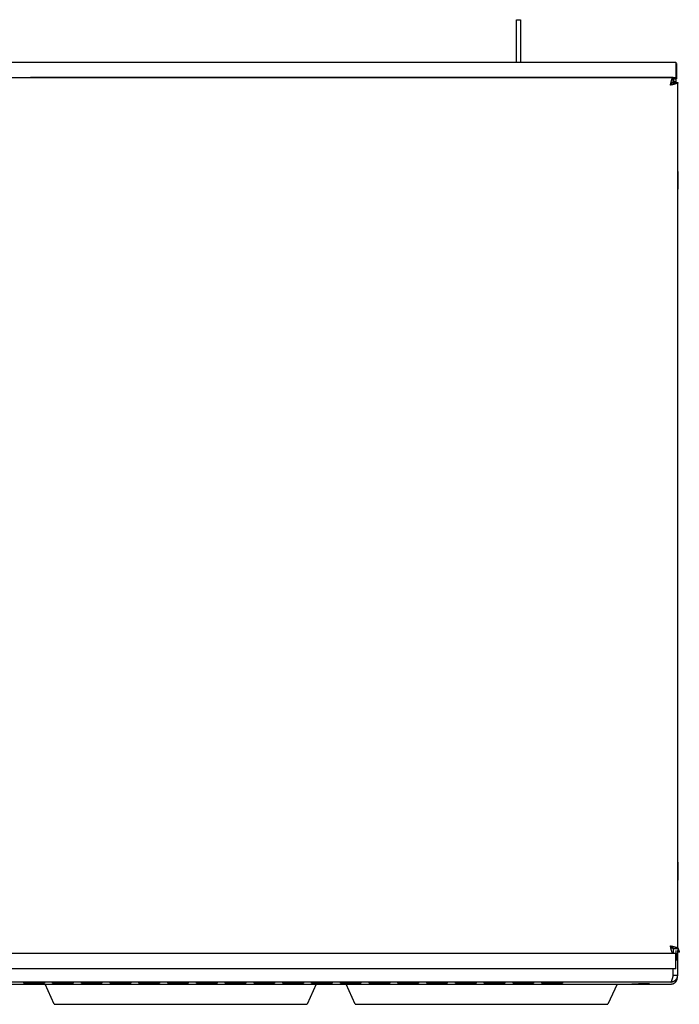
# Model space of a CAD drawing. Extents: x 4 to 119, y 2 to 81.
# Tile 27 of 28: x 11.49 to 19.51, y 60.3 to 72.27. Entities that reach past the tile are written whole.
import ezdxf

# ---------------------------------------------------------------- set-up
doc = ezdxf.new("R2010")
doc.units = 0
doc.layers.add('BODY', color=3, linetype='CONTINUOUS')

msp = doc.modelspace()

# ---------------------------------------------------------------- linework, layer by layer
at = {"layer": 'BODY', "linetype": 'CONTINUOUS'}
for p, q in [((17.534, 71.753), (17.534, 72.27)), ((17.534, 72.27), (17.584, 72.27)), ((17.584, 72.27), (17.584, 71.753)), ((3.772, 71.753), (19.472, 71.753)), ((19.472, 71.753), (19.472, 71.752)), ((19.472, 71.753), (19.472, 71.565)), ((19.472, 71.752), (19.472, 71.565)), ((19.481, 71.737), (19.472, 71.737)), ((19.472, 71.737), (19.472, 71.55)), ((19.481, 71.737), (19.481, 71.55)), ((3.772, 71.565), (19.472, 71.565)), ((19.437, 71.565), (11.622, 71.565)), ((19.422, 71.5), (19.42, 71.5)), ((19.421, 71.505), (19.437, 71.505)), ((19.422, 71.483), (19.422, 71.5)), ((19.437, 71.565), (19.437, 71.505)), ((19.437, 71.565), (19.437, 71.565)), ((19.437, 71.505), (19.437, 71.565)), ((19.437, 71.55), (19.472, 71.55)), ((19.437, 71.505), (19.437, 71.49)), ((19.437, 71.505), (19.437, 71.505)), ((19.437, 71.505), (19.497, 71.505)), ((19.472, 71.565), (19.472, 71.565)), ((19.472, 71.55), (19.481, 71.55)), ((19.472, 71.55), (19.472, 71.505)), ((19.497, 60.975), (19.497, 71.505)), ((19.497, 60.975), (19.497, 71.505)), ((19.497, 71.505), (19.497, 71.505)), ((19.406, 71.474), (19.406, 71.474)), ((19.437, 60.975), (19.437, 60.915)), ((19.437, 60.975), (19.497, 60.975)), ((19.437, 60.975), (19.488, 60.975)), ((19.472, 60.95), (19.472, 60.883)), ((19.491, 60.971), (19.487, 60.977)), ((19.491, 60.95), (19.491, 60.833)), ((19.497, 60.975), (19.497, 60.975)), ((19.472, 60.915), (3.772, 60.915)), ((19.435, 60.926), (19.441, 60.922)), ((19.472, 60.915), (19.49, 60.915)), ((19.472, 60.728), (19.472, 60.915)), ((19.472, 60.915), (19.472, 60.915)), ((19.472, 60.883), (19.472, 60.915)), ((19.49, 60.834), (19.472, 60.834)), ((19.49, 60.834), (19.49, 60.915)), ((19.49, 60.834), (19.49, 60.646)), ((19.472, 60.728), (3.772, 60.728)), ((19.44, 60.646), (19.44, 60.728)), ((19.472, 60.728), (19.472, 60.728)), ((19.49, 60.762), (19.491, 60.762)), ((19.491, 60.811), (19.491, 60.762)), ((19.49, 60.646), (19.44, 60.646)), ((19.49, 60.646), (19.49, 60.646)), ((19.49, 60.622), (19.49, 60.646)), ((19.409, 60.565), (3.835, 60.565)), ((3.835, 60.541), (19.409, 60.541)), ((11.542, 60.563), (11.542, 60.565)), ((11.542, 60.565), (11.792, 60.565)), ((11.542, 60.56), (11.542, 60.563)), ((11.542, 60.563), (11.792, 60.563)), ((11.792, 60.563), (11.542, 60.563)), ((11.542, 60.558), (11.542, 60.56)), ((11.542, 60.56), (11.792, 60.56)), ((11.792, 60.56), (11.542, 60.56)), ((11.542, 60.556), (11.542, 60.558)), ((11.542, 60.558), (11.792, 60.558)), ((11.792, 60.558), (11.542, 60.558)), ((11.542, 60.553), (11.542, 60.556)), ((11.542, 60.556), (11.792, 60.556)), ((11.792, 60.556), (11.542, 60.556)), ((11.792, 60.553), (11.542, 60.553)), ((11.792, 60.565), (11.792, 60.563)), ((11.792, 60.563), (11.792, 60.56)), ((11.792, 60.56), (11.792, 60.558)), ((11.792, 60.558), (11.792, 60.556)), ((11.792, 60.556), (11.792, 60.553)), ((11.912, 60.296), (11.801, 60.541)), ((11.892, 60.563), (11.892, 60.565)), ((11.892, 60.565), (12.142, 60.565)), ((11.892, 60.56), (11.892, 60.563)), ((11.892, 60.563), (12.142, 60.563)), ((12.142, 60.563), (11.892, 60.563)), ((11.892, 60.558), (11.892, 60.56)), ((11.892, 60.56), (12.142, 60.56)), ((12.142, 60.56), (11.892, 60.56)), ((11.892, 60.556), (11.892, 60.558)), ((11.892, 60.558), (12.142, 60.558)), ((12.142, 60.558), (11.892, 60.558)), ((11.892, 60.553), (11.892, 60.556)), ((11.892, 60.556), (12.142, 60.556)), ((12.142, 60.556), (11.892, 60.556)), ((12.142, 60.553), (11.892, 60.553)), ((12.142, 60.565), (12.142, 60.563)), ((12.142, 60.563), (12.142, 60.56)), ((12.142, 60.56), (12.142, 60.558)), ((12.142, 60.558), (12.142, 60.556)), ((12.142, 60.556), (12.142, 60.553)), ((12.242, 60.563), (12.242, 60.565)), ((12.242, 60.565), (12.492, 60.565)), ((12.242, 60.56), (12.242, 60.563)), ((12.242, 60.563), (12.492, 60.563)), ((12.492, 60.563), (12.242, 60.563)), ((12.242, 60.558), (12.242, 60.56)), ((12.242, 60.56), (12.492, 60.56)), ((12.492, 60.56), (12.242, 60.56)), ((12.242, 60.556), (12.242, 60.558)), ((12.242, 60.558), (12.492, 60.558)), ((12.492, 60.558), (12.242, 60.558)), ((12.242, 60.553), (12.242, 60.556)), ((12.242, 60.556), (12.492, 60.556)), ((12.492, 60.556), (12.242, 60.556)), ((12.492, 60.553), (12.242, 60.553)), ((12.492, 60.565), (12.492, 60.563)), ((12.492, 60.563), (12.492, 60.56)), ((12.492, 60.56), (12.492, 60.558)), ((12.492, 60.558), (12.492, 60.556)), ((12.492, 60.556), (12.492, 60.553)), ((12.592, 60.563), (12.592, 60.565)), ((12.592, 60.565), (12.842, 60.565)), ((12.592, 60.56), (12.592, 60.563)), ((12.592, 60.563), (12.842, 60.563)), ((12.842, 60.563), (12.592, 60.563)), ((12.592, 60.558), (12.592, 60.56)), ((12.592, 60.56), (12.842, 60.56)), ((12.842, 60.56), (12.592, 60.56)), ((12.592, 60.556), (12.592, 60.558)), ((12.592, 60.558), (12.842, 60.558)), ((12.842, 60.558), (12.592, 60.558)), ((12.592, 60.554), (12.592, 60.556)), ((12.592, 60.556), (12.842, 60.556)), ((12.842, 60.556), (12.592, 60.556)), ((12.842, 60.554), (12.592, 60.554)), ((12.842, 60.565), (12.842, 60.563)), ((12.842, 60.563), (12.842, 60.56)), ((12.842, 60.56), (12.842, 60.558)), ((12.842, 60.558), (12.842, 60.556)), ((12.842, 60.556), (12.842, 60.554)), ((12.942, 60.563), (12.942, 60.565)), ((12.942, 60.565), (13.192, 60.565)), ((12.942, 60.56), (12.942, 60.563)), ((12.942, 60.563), (13.192, 60.563)), ((13.192, 60.563), (12.942, 60.563)), ((12.942, 60.558), (12.942, 60.56)), ((12.942, 60.56), (13.192, 60.56)), ((13.192, 60.56), (12.942, 60.56)), ((12.942, 60.556), (12.942, 60.558)), ((12.942, 60.558), (13.192, 60.558)), ((13.192, 60.558), (12.942, 60.558)), ((12.942, 60.554), (12.942, 60.556)), ((12.942, 60.556), (13.192, 60.556)), ((13.192, 60.556), (12.942, 60.556)), ((13.192, 60.554), (12.942, 60.554)), ((13.192, 60.565), (13.192, 60.563)), ((13.192, 60.563), (13.192, 60.56)), ((13.192, 60.56), (13.192, 60.558)), ((13.192, 60.558), (13.192, 60.556)), ((13.192, 60.556), (13.192, 60.554)), ((13.292, 60.563), (13.292, 60.565)), ((13.292, 60.565), (13.542, 60.565)), ((13.292, 60.56), (13.292, 60.563)), ((13.292, 60.563), (13.542, 60.563)), ((13.542, 60.563), (13.292, 60.563)), ((13.292, 60.558), (13.292, 60.56)), ((13.292, 60.56), (13.542, 60.56)), ((13.542, 60.56), (13.292, 60.56)), ((13.292, 60.556), (13.292, 60.558)), ((13.292, 60.558), (13.542, 60.558)), ((13.542, 60.558), (13.292, 60.558)), ((13.292, 60.554), (13.292, 60.556)), ((13.292, 60.556), (13.542, 60.556)), ((13.542, 60.556), (13.292, 60.556)), ((13.542, 60.554), (13.292, 60.554)), ((13.542, 60.565), (13.542, 60.563)), ((13.542, 60.563), (13.542, 60.56)), ((13.542, 60.56), (13.542, 60.558)), ((13.542, 60.558), (13.542, 60.556)), ((13.542, 60.556), (13.542, 60.554)), ((13.642, 60.563), (13.642, 60.565)), ((13.642, 60.565), (13.892, 60.565)), ((13.642, 60.56), (13.642, 60.563)), ((13.642, 60.563), (13.892, 60.563)), ((13.892, 60.563), (13.642, 60.563)), ((13.642, 60.558), (13.642, 60.56)), ((13.642, 60.56), (13.892, 60.56)), ((13.892, 60.56), (13.642, 60.56)), ((13.642, 60.556), (13.642, 60.558)), ((13.642, 60.558), (13.892, 60.558)), ((13.892, 60.558), (13.642, 60.558)), ((13.642, 60.554), (13.642, 60.556)), ((13.642, 60.556), (13.892, 60.556)), ((13.892, 60.556), (13.642, 60.556)), ((13.892, 60.554), (13.642, 60.554)), ((13.892, 60.565), (13.892, 60.563)), ((13.892, 60.563), (13.892, 60.56)), ((13.892, 60.56), (13.892, 60.558)), ((13.892, 60.558), (13.892, 60.556)), ((13.892, 60.556), (13.892, 60.554)), ((13.992, 60.563), (13.992, 60.565)), ((13.992, 60.565), (14.242, 60.565)), ((13.992, 60.56), (13.992, 60.563)), ((13.992, 60.563), (14.242, 60.563)), ((14.242, 60.563), (13.992, 60.563)), ((13.992, 60.558), (13.992, 60.56)), ((13.992, 60.56), (14.242, 60.56)), ((14.242, 60.56), (13.992, 60.56)), ((13.992, 60.556), (13.992, 60.558)), ((13.992, 60.558), (14.242, 60.558)), ((14.242, 60.558), (13.992, 60.558)), ((13.992, 60.554), (13.992, 60.556)), ((13.992, 60.556), (14.242, 60.556)), ((14.242, 60.556), (13.992, 60.556)), ((14.242, 60.554), (13.992, 60.554)), ((14.242, 60.565), (14.242, 60.563)), ((14.242, 60.563), (14.242, 60.56)), ((14.242, 60.56), (14.242, 60.558)), ((14.242, 60.558), (14.242, 60.556)), ((14.242, 60.556), (14.242, 60.554)), ((14.342, 60.563), (14.342, 60.565)), ((14.342, 60.565), (14.592, 60.565)), ((14.342, 60.56), (14.342, 60.563)), ((14.342, 60.563), (14.592, 60.563)), ((14.592, 60.563), (14.342, 60.563)), ((14.592, 60.56), (14.342, 60.56)), ((14.342, 60.558), (14.342, 60.56)), ((14.342, 60.56), (14.592, 60.56)), ((14.342, 60.556), (14.342, 60.558)), ((14.342, 60.558), (14.592, 60.558)), ((14.592, 60.558), (14.342, 60.558)), ((14.342, 60.554), (14.342, 60.556)), ((14.342, 60.556), (14.592, 60.556)), ((14.592, 60.556), (14.342, 60.556)), ((14.592, 60.554), (14.342, 60.554)), ((14.592, 60.565), (14.592, 60.563)), ((14.592, 60.563), (14.592, 60.56)), ((14.592, 60.56), (14.592, 60.558)), ((14.592, 60.558), (14.592, 60.556)), ((14.592, 60.556), (14.592, 60.554)), ((14.692, 60.563), (14.692, 60.565)), ((14.692, 60.565), (14.942, 60.565)), ((14.692, 60.56), (14.692, 60.563)), ((14.692, 60.563), (14.942, 60.563)), ((14.942, 60.563), (14.692, 60.563)), ((14.942, 60.56), (14.692, 60.56)), ((14.692, 60.558), (14.692, 60.56)), ((14.692, 60.56), (14.942, 60.56)), ((14.692, 60.556), (14.692, 60.558)), ((14.692, 60.558), (14.942, 60.558)), ((14.942, 60.558), (14.692, 60.558)), ((14.692, 60.554), (14.692, 60.556)), ((14.692, 60.556), (14.942, 60.556)), ((14.942, 60.556), (14.692, 60.556)), ((14.942, 60.554), (14.692, 60.554)), ((14.942, 60.565), (14.942, 60.563)), ((14.942, 60.563), (14.942, 60.56)), ((14.942, 60.56), (14.942, 60.558)), ((14.942, 60.558), (14.942, 60.556)), ((14.942, 60.556), (14.942, 60.554)), ((15.097, 60.541), (14.986, 60.296)), ((15.042, 60.563), (15.042, 60.565)), ((15.042, 60.565), (15.292, 60.565)), ((15.042, 60.56), (15.042, 60.563)), ((15.042, 60.563), (15.292, 60.563)), ((15.292, 60.563), (15.042, 60.563)), ((15.292, 60.56), (15.042, 60.56)), ((15.042, 60.558), (15.042, 60.56)), ((15.042, 60.56), (15.292, 60.56)), ((15.042, 60.556), (15.042, 60.558)), ((15.042, 60.558), (15.292, 60.558)), ((15.292, 60.558), (15.042, 60.558)), ((15.042, 60.554), (15.042, 60.556)), ((15.042, 60.556), (15.292, 60.556)), ((15.292, 60.556), (15.042, 60.556)), ((15.292, 60.554), (15.042, 60.554)), ((15.292, 60.565), (15.292, 60.563)), ((15.292, 60.563), (15.292, 60.56)), ((15.292, 60.56), (15.292, 60.558)), ((15.292, 60.558), (15.292, 60.556)), ((15.292, 60.556), (15.292, 60.554)), ((15.392, 60.563), (15.392, 60.565)), ((15.392, 60.565), (15.642, 60.565)), ((15.392, 60.56), (15.392, 60.563)), ((15.392, 60.563), (15.642, 60.563)), ((15.642, 60.563), (15.392, 60.563)), ((15.642, 60.56), (15.392, 60.56)), ((15.392, 60.558), (15.392, 60.56)), ((15.392, 60.56), (15.642, 60.56)), ((15.392, 60.556), (15.392, 60.558)), ((15.392, 60.558), (15.642, 60.558)), ((15.642, 60.558), (15.392, 60.558)), ((15.392, 60.554), (15.392, 60.556)), ((15.392, 60.556), (15.642, 60.556)), ((15.642, 60.556), (15.392, 60.556)), ((15.642, 60.554), (15.392, 60.554)), ((15.572, 60.296), (15.461, 60.541)), ((15.642, 60.565), (15.642, 60.563)), ((15.642, 60.563), (15.642, 60.56)), ((15.642, 60.56), (15.642, 60.558)), ((15.642, 60.558), (15.642, 60.556)), ((15.642, 60.556), (15.642, 60.554)), ((15.742, 60.563), (15.742, 60.565)), ((15.742, 60.565), (15.992, 60.565)), ((15.742, 60.56), (15.742, 60.563)), ((15.742, 60.563), (15.992, 60.563)), ((15.992, 60.563), (15.742, 60.563)), ((15.992, 60.56), (15.742, 60.56)), ((15.742, 60.558), (15.742, 60.56)), ((15.742, 60.56), (15.992, 60.56)), ((15.742, 60.556), (15.742, 60.558)), ((15.742, 60.558), (15.992, 60.558)), ((15.992, 60.558), (15.742, 60.558)), ((15.742, 60.554), (15.742, 60.556)), ((15.742, 60.556), (15.992, 60.556)), ((15.992, 60.556), (15.742, 60.556)), ((15.992, 60.554), (15.742, 60.554)), ((15.992, 60.565), (15.992, 60.563)), ((15.992, 60.563), (15.992, 60.56)), ((15.992, 60.56), (15.992, 60.558)), ((15.992, 60.558), (15.992, 60.556)), ((15.992, 60.556), (15.992, 60.554)), ((16.092, 60.563), (16.092, 60.565)), ((16.092, 60.565), (16.342, 60.565)), ((16.092, 60.56), (16.092, 60.563)), ((16.092, 60.563), (16.342, 60.563)), ((16.342, 60.563), (16.092, 60.563)), ((16.342, 60.56), (16.092, 60.56)), ((16.092, 60.558), (16.092, 60.56)), ((16.092, 60.56), (16.342, 60.56)), ((16.092, 60.556), (16.092, 60.558)), ((16.092, 60.558), (16.342, 60.558)), ((16.342, 60.558), (16.092, 60.558)), ((16.092, 60.554), (16.092, 60.556)), ((16.092, 60.556), (16.342, 60.556)), ((16.342, 60.556), (16.092, 60.556)), ((16.342, 60.554), (16.092, 60.554)), ((16.342, 60.565), (16.342, 60.563)), ((16.342, 60.563), (16.342, 60.56)), ((16.342, 60.56), (16.342, 60.558)), ((16.342, 60.558), (16.342, 60.556)), ((16.342, 60.556), (16.342, 60.554)), ((16.442, 60.563), (16.442, 60.565)), ((16.442, 60.565), (16.692, 60.565)), ((16.442, 60.56), (16.442, 60.563)), ((16.442, 60.563), (16.692, 60.563)), ((16.692, 60.563), (16.442, 60.563)), ((16.692, 60.56), (16.442, 60.56)), ((16.442, 60.558), (16.442, 60.56)), ((16.442, 60.56), (16.692, 60.56)), ((16.442, 60.556), (16.442, 60.558)), ((16.442, 60.558), (16.692, 60.558)), ((16.692, 60.558), (16.442, 60.558)), ((16.442, 60.554), (16.442, 60.556)), ((16.442, 60.556), (16.692, 60.556)), ((16.692, 60.556), (16.442, 60.556)), ((16.692, 60.554), (16.442, 60.554)), ((16.692, 60.565), (16.692, 60.563)), ((16.692, 60.563), (16.692, 60.56)), ((16.692, 60.56), (16.692, 60.558)), ((16.692, 60.558), (16.692, 60.556)), ((16.692, 60.556), (16.692, 60.554)), ((16.792, 60.563), (16.792, 60.565)), ((16.792, 60.565), (17.042, 60.565)), ((16.792, 60.561), (16.792, 60.563)), ((16.792, 60.563), (17.042, 60.563)), ((17.042, 60.563), (16.792, 60.563)), ((17.042, 60.561), (16.792, 60.561)), ((16.792, 60.558), (16.792, 60.56)), ((16.792, 60.56), (17.042, 60.56)), ((16.792, 60.556), (16.792, 60.558)), ((16.792, 60.558), (17.042, 60.558)), ((17.042, 60.558), (16.792, 60.558)), ((16.792, 60.554), (16.792, 60.556)), ((16.792, 60.556), (17.042, 60.556)), ((17.042, 60.556), (16.792, 60.556)), ((17.042, 60.554), (16.792, 60.554)), ((17.042, 60.565), (17.042, 60.563)), ((17.042, 60.563), (17.042, 60.561)), ((17.042, 60.56), (17.042, 60.558)), ((17.042, 60.558), (17.042, 60.556)), ((17.042, 60.556), (17.042, 60.554)), ((17.142, 60.563), (17.142, 60.565)), ((17.142, 60.565), (17.392, 60.565)), ((17.142, 60.561), (17.142, 60.563)), ((17.142, 60.563), (17.392, 60.563)), ((17.392, 60.563), (17.142, 60.563)), ((17.392, 60.561), (17.142, 60.561)), ((17.142, 60.558), (17.142, 60.56)), ((17.142, 60.56), (17.392, 60.56)), ((17.142, 60.556), (17.142, 60.558)), ((17.142, 60.558), (17.392, 60.558)), ((17.392, 60.558), (17.142, 60.558)), ((17.142, 60.554), (17.142, 60.556)), ((17.142, 60.556), (17.392, 60.556)), ((17.392, 60.556), (17.142, 60.556)), ((17.392, 60.554), (17.142, 60.554)), ((17.392, 60.565), (17.392, 60.563)), ((17.392, 60.563), (17.392, 60.561)), ((17.392, 60.56), (17.392, 60.558)), ((17.392, 60.558), (17.392, 60.556)), ((17.392, 60.556), (17.392, 60.554)), ((17.492, 60.563), (17.492, 60.565)), ((17.492, 60.565), (17.742, 60.565)), ((17.492, 60.561), (17.492, 60.563)), ((17.492, 60.563), (17.742, 60.563)), ((17.742, 60.563), (17.492, 60.563)), ((17.742, 60.561), (17.492, 60.561)), ((17.492, 60.558), (17.492, 60.56)), ((17.492, 60.56), (17.742, 60.56)), ((17.492, 60.556), (17.492, 60.558)), ((17.492, 60.558), (17.742, 60.558)), ((17.742, 60.558), (17.492, 60.558)), ((17.492, 60.554), (17.492, 60.556)), ((17.492, 60.556), (17.742, 60.556)), ((17.742, 60.556), (17.492, 60.556)), ((17.742, 60.554), (17.492, 60.554)), ((17.742, 60.565), (17.742, 60.563)), ((17.742, 60.563), (17.742, 60.561)), ((17.742, 60.56), (17.742, 60.558)), ((17.742, 60.558), (17.742, 60.556)), ((17.742, 60.556), (17.742, 60.554)), ((17.842, 60.563), (17.842, 60.565)), ((17.842, 60.565), (18.092, 60.565)), ((17.842, 60.561), (17.842, 60.563)), ((17.842, 60.563), (18.092, 60.563)), ((18.092, 60.563), (17.842, 60.563)), ((18.092, 60.561), (17.842, 60.561)), ((17.842, 60.558), (17.842, 60.56)), ((17.842, 60.56), (18.092, 60.56)), ((17.842, 60.556), (17.842, 60.558)), ((17.842, 60.558), (18.092, 60.558)), ((18.092, 60.558), (17.842, 60.558)), ((17.842, 60.554), (17.842, 60.556)), ((17.842, 60.556), (18.092, 60.556)), ((18.092, 60.556), (17.842, 60.556)), ((18.092, 60.554), (17.842, 60.554)), ((18.092, 60.565), (18.092, 60.563)), ((18.092, 60.563), (18.092, 60.561)), ((18.092, 60.56), (18.092, 60.558)), ((18.092, 60.558), (18.092, 60.556)), ((18.092, 60.556), (18.092, 60.554)), ((18.757, 60.541), (18.646, 60.296)), ((11.912, 60.296), (14.986, 60.296)), ((15.572, 60.296), (18.646, 60.296))]:
    msp.add_line(p, q, dxfattribs=at)
for points in [[(19.406, 71.474), (19.406, 71.476), (19.407, 71.479), (19.407, 71.482), (19.408, 71.484), (19.409, 71.487), (19.409, 71.489), (19.41, 71.492), (19.41, 71.494), (19.411, 71.497), (19.411, 71.499), (19.412, 71.502), (19.413, 71.504), (19.413, 71.506), (19.414, 71.509), (19.414, 71.511), (19.415, 71.514), (19.415, 71.516), (19.416, 71.518), (19.416, 71.52), (19.417, 71.522), (19.418, 71.525), (19.418, 71.527), (19.419, 71.529), (19.419, 71.531), (19.42, 71.533), (19.42, 71.535), (19.421, 71.537), (19.421, 71.538), (19.422, 71.54), (19.423, 71.542), (19.423, 71.544), (19.424, 71.545), (19.424, 71.547), (19.425, 71.548), (19.425, 71.55), (19.426, 71.551), (19.426, 71.553), (19.427, 71.554), (19.428, 71.555), (19.428, 71.556), (19.429, 71.557), (19.429, 71.558), (19.43, 71.559), (19.43, 71.56), (19.431, 71.561), (19.432, 71.562), (19.432, 71.562), (19.433, 71.563), (19.433, 71.563), (19.434, 71.564), (19.434, 71.564), (19.435, 71.564), (19.435, 71.565), (19.436, 71.565), (19.437, 71.565), (19.437, 71.565)], [(19.497, 71.505), (19.497, 71.505), (19.497, 71.504), (19.496, 71.503), (19.496, 71.503), (19.496, 71.502), (19.495, 71.502), (19.495, 71.501), (19.494, 71.501), (19.494, 71.5), (19.493, 71.5), (19.493, 71.499), (19.492, 71.498), (19.491, 71.498), (19.49, 71.497), (19.489, 71.497), (19.488, 71.496), (19.487, 71.496), (19.486, 71.495), (19.485, 71.495), (19.483, 71.494), (19.482, 71.493), (19.48, 71.493), (19.479, 71.492), (19.477, 71.492), (19.476, 71.491), (19.474, 71.491), (19.472, 71.49), (19.47, 71.49), (19.468, 71.489), (19.467, 71.488), (19.465, 71.488), (19.463, 71.487), (19.461, 71.487), (19.459, 71.486), (19.456, 71.486), (19.454, 71.485), (19.452, 71.485), (19.45, 71.484), (19.448, 71.483), (19.445, 71.483), (19.443, 71.482), (19.441, 71.482), (19.438, 71.481), (19.436, 71.481), (19.433, 71.48), (19.431, 71.479), (19.429, 71.479), (19.426, 71.478), (19.424, 71.478), (19.421, 71.477), (19.419, 71.477), (19.416, 71.476), (19.413, 71.476), (19.411, 71.475), (19.408, 71.474), (19.406, 71.474)], [(19.406, 71.474), (19.406, 71.475), (19.407, 71.475), (19.407, 71.476), (19.408, 71.477), (19.408, 71.478), (19.409, 71.479), (19.409, 71.479), (19.41, 71.48), (19.41, 71.481), (19.411, 71.482), (19.411, 71.483), (19.412, 71.483), (19.412, 71.484), (19.413, 71.485), (19.413, 71.486), (19.414, 71.486), (19.414, 71.487), (19.415, 71.488), (19.415, 71.488), (19.416, 71.489), (19.416, 71.49), (19.417, 71.49), (19.418, 71.491), (19.418, 71.492), (19.419, 71.492), (19.419, 71.493), (19.42, 71.494), (19.42, 71.494), (19.421, 71.495), (19.421, 71.495), (19.422, 71.496), (19.422, 71.497)], [(19.437, 71.533), (19.439, 71.533), (19.44, 71.532), (19.441, 71.531), (19.442, 71.531), (19.443, 71.53), (19.444, 71.529), (19.446, 71.528), (19.447, 71.527), (19.448, 71.527), (19.449, 71.526), (19.45, 71.525), (19.451, 71.524), (19.452, 71.523), (19.453, 71.522), (19.454, 71.521), (19.454, 71.52), (19.455, 71.519), (19.456, 71.517), (19.457, 71.516), (19.458, 71.515), (19.458, 71.514), (19.459, 71.513), (19.46, 71.511), (19.461, 71.51), (19.461, 71.509), (19.462, 71.508), (19.463, 71.506), (19.463, 71.505), (19.464, 71.504), (19.464, 71.503), (19.465, 71.501), (19.466, 71.5)], [(19.422, 71.485), (19.422, 71.485), (19.421, 71.484), (19.421, 71.484), (19.42, 71.484), (19.42, 71.483), (19.419, 71.483), (19.419, 71.483), (19.418, 71.482), (19.418, 71.482), (19.417, 71.482), (19.417, 71.481), (19.417, 71.481), (19.416, 71.48), (19.416, 71.48), (19.415, 71.48), (19.414, 71.479), (19.414, 71.479), (19.413, 71.479), (19.413, 71.478), (19.412, 71.478), (19.412, 71.478), (19.411, 71.477), (19.411, 71.477), (19.41, 71.477), (19.41, 71.476), (19.409, 71.476), (19.409, 71.476), (19.408, 71.475), (19.408, 71.475), (19.407, 71.475), (19.406, 71.474), (19.406, 71.474)], [(19.437, 60.915), (19.437, 60.915), (19.436, 60.916), (19.435, 60.916), (19.435, 60.916), (19.434, 60.917), (19.434, 60.917), (19.433, 60.917), (19.433, 60.918), (19.432, 60.918), (19.432, 60.919), (19.431, 60.92), (19.43, 60.92), (19.43, 60.921), (19.429, 60.922), (19.429, 60.923), (19.428, 60.924), (19.428, 60.925), (19.427, 60.926), (19.426, 60.928), (19.426, 60.929), (19.425, 60.93), (19.425, 60.932), (19.424, 60.933), (19.424, 60.935), (19.423, 60.937), (19.423, 60.938), (19.422, 60.94), (19.421, 60.942), (19.421, 60.944), (19.42, 60.946), (19.42, 60.948), (19.419, 60.95), (19.419, 60.952), (19.418, 60.954), (19.418, 60.956), (19.417, 60.958), (19.416, 60.96), (19.416, 60.962), (19.415, 60.965), (19.415, 60.967), (19.414, 60.969), (19.414, 60.972), (19.413, 60.974), (19.412, 60.976), (19.412, 60.979), (19.411, 60.981), (19.411, 60.984), (19.41, 60.986), (19.41, 60.989), (19.409, 60.991), (19.409, 60.994), (19.408, 60.996), (19.407, 60.999), (19.407, 61.001), (19.406, 61.004), (19.406, 61.006)], [(19.437, 60.975), (19.436, 60.975), (19.436, 60.975), (19.435, 60.976), (19.434, 60.976), (19.434, 60.976), (19.433, 60.976), (19.433, 60.976), (19.432, 60.976), (19.431, 60.977), (19.431, 60.977), (19.43, 60.977), (19.429, 60.978), (19.429, 60.978), (19.428, 60.978), (19.427, 60.979), (19.427, 60.979), (19.426, 60.98), (19.425, 60.98), (19.425, 60.981), (19.424, 60.982), (19.423, 60.982), (19.423, 60.983), (19.422, 60.984), (19.421, 60.984), (19.421, 60.985), (19.42, 60.986), (19.419, 60.987), (19.419, 60.987), (19.418, 60.988), (19.418, 60.989), (19.417, 60.99), (19.416, 60.991), (19.416, 60.992), (19.415, 60.993), (19.414, 60.994), (19.414, 60.994), (19.413, 60.995), (19.412, 60.996), (19.412, 60.997), (19.411, 60.998), (19.41, 60.999), (19.41, 61), (19.409, 61.001), (19.408, 61.002), (19.408, 61.003), (19.407, 61.004), (19.406, 61.005), (19.406, 61.006)], [(19.406, 61.006), (19.408, 61.006), (19.411, 61.005), (19.413, 61.005), (19.416, 61.004), (19.419, 61.004), (19.421, 61.003), (19.424, 61.003), (19.426, 61.002), (19.429, 61.001), (19.431, 61.001), (19.434, 61), (19.436, 61), (19.438, 60.999), (19.441, 60.999), (19.443, 60.998), (19.445, 60.998), (19.448, 60.997), (19.45, 60.996), (19.452, 60.996), (19.454, 60.995), (19.457, 60.995), (19.459, 60.994), (19.461, 60.994), (19.463, 60.993), (19.465, 60.992), (19.467, 60.992), (19.468, 60.991), (19.47, 60.991), (19.472, 60.99), (19.474, 60.99), (19.476, 60.989), (19.477, 60.989), (19.479, 60.988), (19.48, 60.987), (19.482, 60.987), (19.483, 60.986), (19.484, 60.986), (19.486, 60.985), (19.487, 60.985), (19.488, 60.984), (19.489, 60.984), (19.49, 60.983), (19.491, 60.982), (19.492, 60.982), (19.493, 60.981), (19.494, 60.981), (19.494, 60.98), (19.495, 60.98), (19.495, 60.979), (19.496, 60.978), (19.496, 60.978), (19.496, 60.977), (19.497, 60.977), (19.497, 60.976), (19.497, 60.976), (19.497, 60.975)], [(19.406, 61.006), (19.407, 61.006), (19.408, 61.005), (19.409, 61.004), (19.41, 61.004), (19.411, 61.003), (19.412, 61.002), (19.413, 61.002), (19.414, 61.001), (19.415, 61.001), (19.416, 61), (19.417, 60.999), (19.418, 60.999), (19.419, 60.998), (19.42, 60.997), (19.421, 60.997), (19.421, 60.996), (19.422, 60.995), (19.423, 60.995), (19.424, 60.994), (19.425, 60.993), (19.426, 60.993), (19.426, 60.992), (19.427, 60.991), (19.428, 60.991), (19.429, 60.99), (19.429, 60.989), (19.43, 60.989), (19.431, 60.988), (19.431, 60.988), (19.432, 60.987), (19.432, 60.986), (19.433, 60.986), (19.433, 60.985), (19.434, 60.984), (19.434, 60.984), (19.435, 60.983), (19.435, 60.982), (19.435, 60.982), (19.436, 60.981), (19.436, 60.98), (19.436, 60.98), (19.436, 60.979), (19.436, 60.978), (19.437, 60.978), (19.437, 60.977), (19.437, 60.976), (19.437, 60.976), (19.437, 60.975)], [(19.496, 60.977), (19.497, 60.975), (19.498, 60.973), (19.499, 60.972), (19.499, 60.97), (19.5, 60.968), (19.501, 60.967), (19.501, 60.965), (19.502, 60.964), (19.503, 60.962), (19.503, 60.96), (19.504, 60.959), (19.505, 60.957), (19.505, 60.956), (19.506, 60.954), (19.506, 60.953), (19.507, 60.951), (19.507, 60.95), (19.508, 60.948), (19.508, 60.947), (19.509, 60.946), (19.509, 60.944), (19.51, 60.943), (19.51, 60.941), (19.51, 60.94), (19.511, 60.939), (19.511, 60.937), (19.511, 60.936), (19.512, 60.935), (19.512, 60.933), (19.512, 60.932), (19.513, 60.931), (19.513, 60.929)], [(19.513, 60.926), (19.513, 60.927), (19.513, 60.927), (19.513, 60.928), (19.513, 60.929), (19.513, 60.929), (19.513, 60.93), (19.512, 60.931), (19.512, 60.931), (19.512, 60.932), (19.512, 60.933), (19.512, 60.933), (19.512, 60.934), (19.512, 60.934), (19.511, 60.935), (19.511, 60.936), (19.511, 60.936), (19.511, 60.937), (19.511, 60.938), (19.51, 60.938), (19.51, 60.939), (19.51, 60.939), (19.51, 60.94), (19.509, 60.941), (19.509, 60.941), (19.509, 60.942), (19.509, 60.943), (19.508, 60.943), (19.508, 60.944), (19.507, 60.945), (19.507, 60.946), (19.506, 60.947), (19.506, 60.948), (19.505, 60.949), (19.504, 60.95), (19.503, 60.952), (19.502, 60.953), (19.501, 60.955), (19.5, 60.957), (19.498, 60.959), (19.497, 60.961)], [(19.512, 60.935), (19.512, 60.935), (19.512, 60.935), (19.512, 60.935), (19.512, 60.936), (19.511, 60.936), (19.511, 60.936), (19.511, 60.937), (19.511, 60.937), (19.511, 60.937), (19.511, 60.938), (19.511, 60.938), (19.511, 60.938), (19.511, 60.939), (19.511, 60.939), (19.511, 60.939), (19.51, 60.94), (19.51, 60.94), (19.51, 60.941), (19.51, 60.941), (19.51, 60.941), (19.51, 60.942), (19.509, 60.942), (19.509, 60.943), (19.509, 60.943), (19.509, 60.944), (19.509, 60.944), (19.508, 60.945), (19.508, 60.945), (19.508, 60.946), (19.508, 60.946), (19.507, 60.947), (19.507, 60.947), (19.507, 60.948), (19.507, 60.948), (19.506, 60.949), (19.506, 60.949), (19.505, 60.95), (19.505, 60.95), (19.505, 60.951), (19.504, 60.951), (19.504, 60.952), (19.503, 60.953), (19.502, 60.954), (19.502, 60.955), (19.501, 60.956), (19.5, 60.957), (19.499, 60.959), (19.498, 60.96)], [(19.472, 60.883), (19.473, 60.881), (19.474, 60.88), (19.475, 60.879), (19.476, 60.877), (19.477, 60.876), (19.478, 60.875), (19.479, 60.873), (19.48, 60.872), (19.481, 60.87), (19.482, 60.869), (19.482, 60.868), (19.483, 60.866), (19.484, 60.865), (19.485, 60.863), (19.485, 60.862), (19.486, 60.86), (19.486, 60.859), (19.487, 60.857), (19.487, 60.855), (19.488, 60.854), (19.488, 60.852), (19.488, 60.851), (19.488, 60.849), (19.489, 60.847), (19.489, 60.846), (19.489, 60.844), (19.489, 60.842), (19.489, 60.841), (19.49, 60.839), (19.49, 60.837), (19.49, 60.836), (19.49, 60.834)], [(19.409, 60.565), (19.409, 60.565), (19.41, 60.566), (19.41, 60.566), (19.411, 60.566), (19.412, 60.566), (19.412, 60.567), (19.413, 60.567), (19.413, 60.567), (19.414, 60.568), (19.414, 60.568), (19.415, 60.569), (19.416, 60.57), (19.416, 60.57), (19.417, 60.571), (19.417, 60.572), (19.418, 60.573), (19.418, 60.574), (19.419, 60.575), (19.419, 60.576), (19.42, 60.578), (19.421, 60.579), (19.421, 60.58), (19.422, 60.581), (19.422, 60.583), (19.423, 60.584), (19.423, 60.586), (19.424, 60.587), (19.424, 60.589), (19.425, 60.591), (19.426, 60.592), (19.426, 60.594), (19.427, 60.596), (19.427, 60.598), (19.428, 60.599), (19.428, 60.601), (19.429, 60.603), (19.429, 60.605), (19.43, 60.607), (19.431, 60.609), (19.431, 60.611), (19.432, 60.613), (19.432, 60.615), (19.433, 60.617), (19.433, 60.62), (19.434, 60.622), (19.434, 60.624), (19.435, 60.626), (19.436, 60.628), (19.436, 60.631), (19.437, 60.633), (19.437, 60.635), (19.438, 60.637), (19.438, 60.64), (19.439, 60.642), (19.44, 60.644), (19.44, 60.646)], [(19.49, 60.646), (19.49, 60.644), (19.49, 60.642), (19.489, 60.64), (19.489, 60.637), (19.489, 60.635), (19.489, 60.633), (19.488, 60.631), (19.488, 60.628), (19.487, 60.626), (19.487, 60.624), (19.486, 60.622), (19.486, 60.62), (19.485, 60.617), (19.484, 60.615), (19.483, 60.613), (19.482, 60.611), (19.481, 60.609), (19.48, 60.607), (19.479, 60.605), (19.478, 60.603), (19.476, 60.601), (19.475, 60.599), (19.474, 60.598), (19.472, 60.596), (19.471, 60.594), (19.469, 60.592), (19.468, 60.591), (19.466, 60.589), (19.465, 60.587), (19.463, 60.586), (19.461, 60.584), (19.459, 60.583), (19.458, 60.581), (19.456, 60.58), (19.454, 60.579), (19.452, 60.578), (19.45, 60.576), (19.448, 60.575), (19.446, 60.574), (19.444, 60.573), (19.442, 60.572), (19.44, 60.571), (19.438, 60.57), (19.436, 60.57), (19.433, 60.569), (19.431, 60.568), (19.429, 60.568), (19.427, 60.567), (19.425, 60.567), (19.422, 60.566), (19.42, 60.566), (19.418, 60.566), (19.416, 60.566), (19.413, 60.565), (19.411, 60.565), (19.409, 60.565)], [(19.409, 60.541), (19.411, 60.541), (19.413, 60.542), (19.416, 60.542), (19.418, 60.542), (19.42, 60.542), (19.422, 60.543), (19.425, 60.543), (19.427, 60.544), (19.429, 60.544), (19.431, 60.544), (19.433, 60.545), (19.436, 60.546), (19.438, 60.546), (19.44, 60.547), (19.442, 60.548), (19.444, 60.549), (19.446, 60.55), (19.448, 60.551), (19.45, 60.552), (19.452, 60.554), (19.454, 60.555), (19.456, 60.556), (19.458, 60.558), (19.459, 60.559), (19.461, 60.56), (19.463, 60.562), (19.465, 60.563), (19.466, 60.565), (19.468, 60.567), (19.469, 60.568), (19.471, 60.57), (19.472, 60.572), (19.474, 60.574), (19.475, 60.575), (19.476, 60.577), (19.478, 60.579), (19.479, 60.581), (19.48, 60.583), (19.481, 60.585), (19.482, 60.587), (19.483, 60.589), (19.484, 60.591), (19.485, 60.594), (19.486, 60.596), (19.486, 60.598), (19.487, 60.6), (19.488, 60.602), (19.488, 60.604), (19.488, 60.607), (19.489, 60.609), (19.489, 60.611), (19.489, 60.613), (19.49, 60.616), (19.49, 60.618), (19.49, 60.62), (19.49, 60.622)]]:
    msp.add_lwpolyline(points, dxfattribs=at)
for centre, radius, start, end in [((47.781, 70.353), 28.284, 179.8556, 180.2955), ((46.862, 61.953), 27.365, 179.8508, 180.3055), ((19.409, 60.833), 0.0813, 0.0013, 38.8803), ((19.08, 43.518), 17.046, 89.7603, 90.4901), ((19.08, 43.497), 17.046, 89.7603, 90.4901)]:
    msp.add_arc(centre, radius, start, end, dxfattribs=at)

doc.saveas('drawing.dxf')
